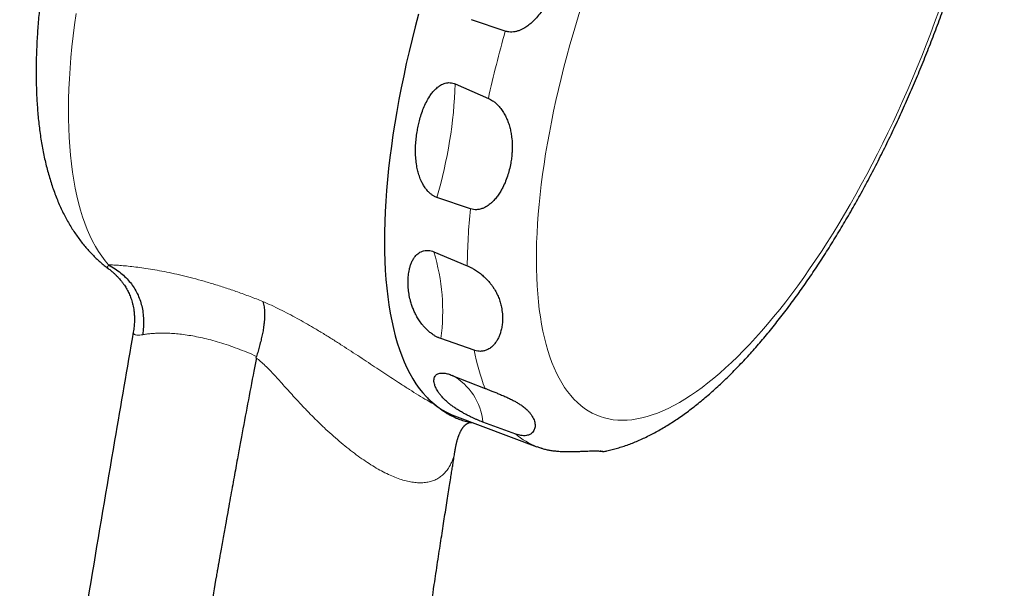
# Model space of a CAD drawing. Header units: millimetres. Extents: x 8 to 1010, y 12 to 2700.
# Tile 42 of 68: x 613 to 671, y 1722 to 1755. Entities that reach past the tile are written whole.
import ezdxf

# ---------------------------------------------------------------- set-up
doc = ezdxf.new("R2010")
doc.units = ezdxf.units.MM

msp = doc.modelspace()

# ---------------------------------------------------------------- linework, layer by layer
at = {"color": 7, "linetype": 'Continuous', "lineweight": 30}
for p, q in [((641.321, 1754.448), (639.337, 1755.12)), ((638.39, 1751.361), (640.329, 1750.514)), ((639.278, 1744.045), (637.31, 1744.715)), ((637.129, 1741.528), (639.089, 1740.71)), ((618.049, 1740.551), (618.046, 1740.553)), ((639.492, 1735.759), (637.543, 1736.441)), ((626.717, 1735.315), (626.738, 1735.403)), ((638.157, 1734.312), (640.134, 1733.53)), ((638.339, 1731.923), (643.176, 1730.115)), ((641.93, 1730.851), (640.002, 1731.559)), ((638.392, 1729.983), (638.387, 1729.96))]:
    msp.add_line(p, q, dxfattribs=at)
at = {"color": 8, "linetype": 'Continuous', "lineweight": 0, "flags": 128}
for points in [[(645.696, 1755.618), (645.493, 1754.957), (645.298, 1754.298), (645.11, 1753.641), (644.93, 1752.986), (644.758, 1752.334), (644.594, 1751.685), (644.439, 1751.039), (644.292, 1750.398), (644.153, 1749.761), (644.023, 1749.129), (643.902, 1748.502), (643.79, 1747.881), (643.686, 1747.266), (643.591, 1746.658), (643.505, 1746.057), (643.428, 1745.464), (643.36, 1744.878), (643.301, 1744.3), (643.252, 1743.732), (643.211, 1743.172), (643.18, 1742.622), (643.158, 1742.081), (643.145, 1741.551), (643.142, 1741.031), (643.148, 1740.522), (643.163, 1740.025), (643.187, 1739.539), (643.22, 1739.064), (643.263, 1738.603), (643.315, 1738.153), (643.376, 1737.717), (643.446, 1737.294), (643.525, 1736.884), (643.614, 1736.488), (643.711, 1736.106), (643.817, 1735.738), (643.931, 1735.385), (644.055, 1735.047), (644.187, 1734.723), (644.328, 1734.415), (644.477, 1734.123), (644.634, 1733.845), (644.8, 1733.584), (644.974, 1733.339), (645.156, 1733.11), (645.345, 1732.897), (645.543, 1732.701), (645.748, 1732.521), (645.96, 1732.358), (646.18, 1732.212), (646.407, 1732.083), (646.641, 1731.971), (646.882, 1731.876), (647.13, 1731.798), (647.384, 1731.738), (647.645, 1731.694), (647.911, 1731.668), (648.184, 1731.66)], [(648.184, 1731.66), (648.462, 1731.668), (648.746, 1731.694), (649.036, 1731.738), (649.331, 1731.798), (649.63, 1731.876), (649.935, 1731.971), (650.244, 1732.083), (650.558, 1732.212), (650.875, 1732.358), (651.197, 1732.521), (651.522, 1732.701), (651.851, 1732.897), (652.183, 1733.11), (652.519, 1733.339), (652.857, 1733.584), (653.198, 1733.845), (653.541, 1734.123), (653.886, 1734.415), (654.233, 1734.723), (654.582, 1735.047), (654.932, 1735.385), (655.283, 1735.738), (655.636, 1736.106), (655.989, 1736.488), (656.342, 1736.884), (656.696, 1737.294), (657.049, 1737.717), (657.403, 1738.153), (657.756, 1738.603), (658.108, 1739.064), (658.459, 1739.539), (658.809, 1740.025), (659.157, 1740.522), (659.504, 1741.031), (659.848, 1741.551), (660.191, 1742.081), (660.531, 1742.622), (660.868, 1743.172), (661.203, 1743.732), (661.534, 1744.3), (661.862, 1744.878), (662.187, 1745.464), (662.508, 1746.057), (662.824, 1746.658), (663.137, 1747.266), (663.445, 1747.881), (663.748, 1748.502), (664.047, 1749.129), (664.34, 1749.761), (664.628, 1750.398), (664.911, 1751.039), (665.188, 1751.685), (665.459, 1752.334), (665.724, 1752.986), (665.983, 1753.641), (666.236, 1754.298), (666.482, 1754.957), (666.721, 1755.618)], [(616.16, 1755.485), (616.071, 1754.825), (615.991, 1754.174), (615.922, 1753.532), (615.863, 1752.899), (615.814, 1752.276), (615.776, 1751.664), (615.747, 1751.062), (615.729, 1750.471), (615.721, 1749.891), (615.723, 1749.324), (615.736, 1748.769), (615.758, 1748.226), (615.791, 1747.697), (615.835, 1747.181), (615.888, 1746.679), (615.951, 1746.19), (616.025, 1745.717), (616.108, 1745.258), (616.202, 1744.814), (616.305, 1744.386), (616.419, 1743.973), (616.542, 1743.576), (616.675, 1743.196), (616.817, 1742.832), (616.969, 1742.484), (617.13, 1742.154), (617.301, 1741.841), (617.48, 1741.546), (617.669, 1741.268), (617.867, 1741.007), (618.073, 1740.765)]]:
    msp.add_lwpolyline(points, dxfattribs=at)
at = {"color": 7, "linetype": 'Continuous', "lineweight": 30, "flags": 128}
msp.add_lwpolyline([(636.23, 1755.438), (636.039, 1754.711), (635.856, 1753.987), (635.683, 1753.267), (635.519, 1752.552), (635.364, 1751.841), (635.219, 1751.137), (635.084, 1750.438), (634.959, 1749.745), (634.843, 1749.06), (634.737, 1748.382), (634.641, 1747.712), (634.555, 1747.05), (634.48, 1746.397), (634.414, 1745.753), (634.359, 1745.118), (634.314, 1744.494), (634.279, 1743.881), (634.254, 1743.278), (634.24, 1742.687), (634.236, 1742.107), (634.243, 1741.54), (634.26, 1740.985), (634.287, 1740.443), (634.324, 1739.914), (634.372, 1739.399), (634.43, 1738.898), (634.498, 1738.412), (634.576, 1737.94), (634.664, 1737.483), (634.762, 1737.041), (634.871, 1736.615), (634.989, 1736.205), (635.117, 1735.811), (635.255, 1735.434), (635.402, 1735.074), (635.559, 1734.73), (635.725, 1734.403), (635.901, 1734.094), (636.085, 1733.803), (636.279, 1733.53), (636.482, 1733.274), (636.693, 1733.037), (636.914, 1732.818), (637.142, 1732.618), (637.379, 1732.436), (637.624, 1732.273), (637.878, 1732.129), (638.139, 1732.004), (638.339, 1731.923)], dxfattribs=at)
at = {"color": 8, "linetype": 'Continuous', "lineweight": 0}
for centre, radius, start, end in [((708.421, 1735.438), 69.741, 164.18239, 167.51588), ((611.23, 1752.363), 27.178, 343.65579, 357.88698), ((678.007, 1740.175), 38.922, 174.29378, 179.21254), ((625.834, 1738.048), 11.819, 352.18733, 17.12427), ((652.29, 1738.241), 13.037, 190.97514, 201.18095), ((636.557, 1731.253), 3.459, 5.0757, 61.50336), ((644.657, 1734.042), 4.197, 229.48687, 249.33547)]:
    msp.add_arc(centre, radius, start, end, dxfattribs=at)
at = {"color": 7, "linetype": 'Continuous', "lineweight": 30}
for points, knots in [([(638.825, 1795.352), (638.752, 1795.351), (638.575, 1795.35), (638.295, 1795.337), (637.985, 1795.311), (637.672, 1795.274), (637.357, 1795.226), (637.04, 1795.165), (636.72, 1795.093), (636.397, 1795.008), (636.071, 1794.911), (635.743, 1794.802), (635.412, 1794.68), (635.079, 1794.544), (634.743, 1794.396), (634.405, 1794.235), (634.064, 1794.061), (633.723, 1793.873), (633.38, 1793.673), (633.037, 1793.461), (632.693, 1793.236), (632.35, 1792.999), (632.007, 1792.75), (631.665, 1792.491), (631.325, 1792.221), (630.986, 1791.94), (630.649, 1791.65), (630.314, 1791.35), (629.981, 1791.041), (629.65, 1790.723), (629.322, 1790.396), (628.995, 1790.061), (628.671, 1789.718), (628.349, 1789.366), (628.029, 1789.007), (627.711, 1788.64), (627.395, 1788.265), (627.082, 1787.883), (626.771, 1787.494), (626.461, 1787.098), (626.155, 1786.695), (625.85, 1786.285), (625.548, 1785.868), (625.247, 1785.445), (624.95, 1785.015), (624.654, 1784.58), (624.361, 1784.138), (624.071, 1783.69), (623.783, 1783.237), (623.497, 1782.778), (623.215, 1782.313), (622.934, 1781.843), (622.657, 1781.368), (622.383, 1780.888), (622.111, 1780.404), (621.842, 1779.914), (621.577, 1779.42), (621.314, 1778.922), (621.055, 1778.42), (620.799, 1777.914), (620.547, 1777.404), (620.298, 1776.891), (620.052, 1776.374), (619.81, 1775.854), (619.571, 1775.331), (619.337, 1774.806), (619.106, 1774.277), (618.879, 1773.747), (618.656, 1773.214), (618.437, 1772.679), (618.222, 1772.142), (618.012, 1771.603), (617.805, 1771.063), (617.604, 1770.522), (617.406, 1769.98), (617.213, 1769.437), (617.025, 1768.893), (616.841, 1768.348), (616.662, 1767.804), (616.488, 1767.259), (616.318, 1766.715), (616.154, 1766.17), (615.995, 1765.626), (615.84, 1765.083), (615.691, 1764.541), (615.547, 1763.999), (615.409, 1763.459), (615.275, 1762.921), (615.147, 1762.383), (615.025, 1761.848), (614.908, 1761.314), (614.796, 1760.783), (614.69, 1760.253), (614.59, 1759.726), (614.496, 1759.202), (614.408, 1758.68), (614.325, 1758.161), (614.248, 1757.645), (614.178, 1757.132), (614.113, 1756.623), (614.055, 1756.117), (614.003, 1755.614), (613.957, 1755.115), (613.918, 1754.619), (613.885, 1754.127), (613.859, 1753.64), (613.84, 1753.156), (613.827, 1752.676), (613.821, 1752.201), (613.822, 1751.73), (613.831, 1751.263), (613.846, 1750.801), (613.87, 1750.344), (613.9, 1749.891), (613.939, 1749.443), (613.985, 1749), (614.04, 1748.563), (614.103, 1748.131), (614.175, 1747.705), (614.255, 1747.285), (614.344, 1746.872), (614.442, 1746.467), (614.549, 1746.069), (614.664, 1745.68), (614.789, 1745.299), (614.922, 1744.929), (615.064, 1744.569), (615.214, 1744.219), (615.373, 1743.881), (615.539, 1743.554), (615.712, 1743.239), (615.893, 1742.936), (616.081, 1742.645), (616.275, 1742.365), (616.476, 1742.097), (616.684, 1741.841), (616.898, 1741.597), (617.117, 1741.364), (617.343, 1741.142), (617.574, 1740.931), (617.808, 1740.733), (617.969, 1740.609), (618.048, 1740.549)], [0, 0, 0, 0, 0.004247, 0.010199, 0.016207, 0.022295, 0.02847, 0.034739, 0.041109, 0.047584, 0.054171, 0.060872, 0.067689, 0.074621, 0.081665, 0.088818, 0.09607, 0.103414, 0.110837, 0.118327, 0.125871, 0.133456, 0.141069, 0.148699, 0.156337, 0.163972, 0.171598, 0.179209, 0.186803, 0.194376, 0.201927, 0.209456, 0.216961, 0.224442, 0.231901, 0.239337, 0.246751, 0.254145, 0.261518, 0.268872, 0.276207, 0.283526, 0.290828, 0.298114, 0.305386, 0.312644, 0.319889, 0.327122, 0.334344, 0.341555, 0.348756, 0.355948, 0.363131, 0.370306, 0.377474, 0.384635, 0.391789, 0.398938, 0.406081, 0.413219, 0.420353, 0.427483, 0.434609, 0.441732, 0.448852, 0.45597, 0.463086, 0.4702, 0.477313, 0.484425, 0.491537, 0.498648, 0.50576, 0.512872, 0.519985, 0.527099, 0.534214, 0.541332, 0.548452, 0.555575, 0.5627, 0.56983, 0.576963, 0.5841, 0.591243, 0.59839, 0.605544, 0.612704, 0.61987, 0.627044, 0.634226, 0.641416, 0.648615, 0.655824, 0.663044, 0.670274, 0.677517, 0.684772, 0.692041, 0.699324, 0.706623, 0.713937, 0.721269, 0.728619, 0.735988, 0.743377, 0.750787, 0.758219, 0.765675, 0.773153, 0.780657, 0.788185, 0.795738, 0.803315, 0.810917, 0.818541, 0.826185, 0.833846, 0.841519, 0.849198, 0.856873, 0.864534, 0.872168, 0.879764, 0.887308, 0.894785, 0.902181, 0.909484, 0.916683, 0.92377, 0.930739, 0.937588, 0.944315, 0.950923, 0.957416, 0.963798, 0.970077, 0.976259, 0.982352, 0.988364, 0.994302, 1, 1, 1, 1]), ([(647.053, 1729.827), (647.129, 1729.842), (647.309, 1729.876), (647.591, 1729.943), (647.903, 1730.028), (648.217, 1730.125), (648.535, 1730.235), (648.855, 1730.358), (649.177, 1730.493), (649.502, 1730.641), (649.828, 1730.801), (650.156, 1730.975), (650.486, 1731.16), (650.816, 1731.358), (651.146, 1731.567), (651.476, 1731.788), (651.806, 1732.021), (652.136, 1732.264), (652.465, 1732.517), (652.793, 1732.781), (653.12, 1733.055), (653.446, 1733.339), (653.77, 1733.631), (654.093, 1733.934), (654.415, 1734.245), (654.735, 1734.565), (655.054, 1734.893), (655.372, 1735.231), (655.688, 1735.576), (656.002, 1735.929), (656.315, 1736.291), (656.627, 1736.66), (656.937, 1737.037), (657.245, 1737.422), (657.551, 1737.814), (657.856, 1738.213), (658.159, 1738.619), (658.46, 1739.033), (658.76, 1739.453), (659.057, 1739.88), (659.353, 1740.313), (659.646, 1740.752), (659.937, 1741.198), (660.226, 1741.65), (660.513, 1742.108), (660.797, 1742.571), (661.079, 1743.04), (661.358, 1743.515), (661.635, 1743.994), (661.909, 1744.479), (662.181, 1744.968), (662.449, 1745.462), (662.715, 1745.961), (662.977, 1746.464), (663.237, 1746.971), (663.493, 1747.482), (663.746, 1747.997), (663.996, 1748.515), (664.242, 1749.037), (664.485, 1749.561), (664.724, 1750.089), (664.96, 1750.62), (665.191, 1751.153), (665.419, 1751.689), (665.643, 1752.227), (665.863, 1752.766), (666.079, 1753.308), (666.291, 1753.851), (666.498, 1754.396), (666.702, 1754.942), (666.9, 1755.489), (667.095, 1756.036), (667.284, 1756.585), (667.469, 1757.133), (667.65, 1757.682), (667.826, 1758.231), (667.996, 1758.779), (668.162, 1759.328), (668.323, 1759.875), (668.479, 1760.422), (668.63, 1760.968), (668.776, 1761.513), (668.916, 1762.056), (669.051, 1762.598), (669.181, 1763.138), (669.305, 1763.676), (669.424, 1764.212), (669.538, 1764.745), (669.645, 1765.277), (669.748, 1765.805), (669.844, 1766.331), (669.935, 1766.854), (670.02, 1767.373), (670.099, 1767.89), (670.172, 1768.403), (670.239, 1768.912), (670.3, 1769.417), (670.355, 1769.919), (670.404, 1770.416), (670.447, 1770.91), (670.483, 1771.399), (670.513, 1771.883), (670.537, 1772.363), (670.554, 1772.839), (670.565, 1773.309), (670.569, 1773.775), (670.566, 1774.235), (670.556, 1774.691), (670.54, 1775.141), (670.516, 1775.586), (670.485, 1776.025), (670.447, 1776.458), (670.402, 1776.886), (670.349, 1777.307), (670.288, 1777.723), (670.219, 1778.132), (670.143, 1778.534), (670.059, 1778.93), (669.966, 1779.318), (669.865, 1779.699), (669.756, 1780.071), (669.638, 1780.435), (669.512, 1780.789), (669.379, 1781.134), (669.237, 1781.47), (669.086, 1781.794), (668.96, 1782.049), (668.88, 1782.194), (668.857, 1782.236)], [0, 0, 0, 0, 0.005332, 0.012596, 0.019972, 0.027462, 0.035064, 0.042776, 0.050591, 0.058503, 0.066501, 0.074574, 0.082712, 0.090902, 0.099131, 0.10739, 0.115668, 0.123955, 0.132245, 0.140529, 0.148804, 0.157065, 0.165311, 0.173539, 0.181749, 0.189939, 0.19811, 0.206262, 0.214395, 0.222509, 0.230605, 0.238684, 0.246746, 0.254792, 0.262823, 0.270839, 0.278842, 0.286832, 0.294809, 0.302775, 0.31073, 0.318675, 0.32661, 0.334536, 0.342453, 0.350363, 0.358265, 0.36616, 0.374048, 0.381931, 0.389808, 0.39768, 0.405547, 0.413409, 0.421268, 0.429123, 0.436974, 0.444822, 0.452668, 0.460512, 0.468353, 0.476192, 0.48403, 0.491867, 0.499703, 0.507538, 0.515373, 0.523208, 0.531043, 0.538879, 0.546715, 0.554552, 0.56239, 0.57023, 0.578072, 0.585915, 0.593762, 0.60161, 0.609462, 0.617318, 0.625177, 0.63304, 0.640908, 0.64878, 0.656658, 0.664541, 0.672431, 0.680327, 0.688229, 0.69614, 0.704058, 0.711985, 0.719921, 0.727866, 0.735822, 0.743789, 0.751767, 0.759758, 0.767761, 0.775779, 0.783811, 0.791858, 0.799921, 0.808001, 0.816099, 0.824215, 0.832351, 0.840506, 0.848681, 0.856876, 0.865093, 0.873329, 0.881585, 0.88986, 0.898151, 0.906456, 0.914772, 0.923093, 0.931413, 0.939721, 0.94801, 0.956268, 0.964484, 0.972645, 0.980738, 0.98875, 0.996669, 1, 1, 1, 1]), ([(644.301, 1757.307), (644.251, 1757.164), (644.15, 1756.879), (643.971, 1756.483), (643.779, 1756.114), (643.573, 1755.774), (643.342, 1755.452), (643.106, 1755.177), (642.872, 1754.947), (642.645, 1754.762), (642.429, 1754.623), (642.233, 1754.525), (642.062, 1754.459), (641.886, 1754.413), (641.707, 1754.392), (641.515, 1754.396), (641.39, 1754.429), (641.321, 1754.448)], [0, 0, 0, 0, 0.100199, 0.200392, 0.287763, 0.375371, 0.462849, 0.550042, 0.614919, 0.679897, 0.744623, 0.785684, 0.826828, 0.867813, 0.908917, 0.94999, 1, 1, 1, 1]), ([(636.152, 1748.556), (636.171, 1748.663), (636.209, 1748.877), (636.289, 1749.217), (636.391, 1749.574), (636.525, 1749.946), (636.688, 1750.303), (636.861, 1750.602), (637.036, 1750.846), (637.205, 1751.037), (637.37, 1751.181), (637.524, 1751.283), (637.657, 1751.352), (637.797, 1751.403), (637.942, 1751.431), (638.09, 1751.437), (638.24, 1751.415), (638.34, 1751.382), (638.389, 1751.361), (638.39, 1751.361)], [0, 0, 0, 0, 0.080051, 0.1601, 0.25746, 0.355054, 0.452474, 0.549596, 0.613636, 0.677761, 0.741634, 0.779501, 0.817438, 0.855227, 0.891179, 0.927099, 0.963232, 0.999349, 1, 1, 1, 1]), ([(640.329, 1750.514), (640.371, 1750.494), (640.455, 1750.455), (640.596, 1750.367), (640.749, 1750.251), (640.889, 1750.117), (641.004, 1749.988), (641.128, 1749.829), (641.263, 1749.62), (641.396, 1749.361), (641.503, 1749.093), (641.588, 1748.817), (641.652, 1748.534), (641.703, 1748.198), (641.731, 1747.808), (641.723, 1747.424), (641.696, 1747.09), (641.668, 1746.904), (641.654, 1746.806)], [0, 0, 0, 0, 0.031939, 0.064425, 0.110642, 0.158096, 0.191373, 0.22466, 0.292987, 0.35949, 0.42674, 0.497444, 0.568271, 0.639035, 0.74915, 0.859292, 0.926284, 1, 1, 1, 1]), ([(637.31, 1744.715), (637.278, 1744.726), (637.198, 1744.756), (637.073, 1744.825), (636.927, 1744.93), (636.784, 1745.065), (636.641, 1745.237), (636.513, 1745.432), (636.388, 1745.673), (636.277, 1745.95), (636.188, 1746.259), (636.12, 1746.6), (636.073, 1746.972), (636.054, 1747.373), (636.063, 1747.771), (636.094, 1748.166), (636.133, 1748.427), (636.152, 1748.556)], [0, 0, 0, 0, 0.02328, 0.05918, 0.095105, 0.140576, 0.186118, 0.239608, 0.293161, 0.367368, 0.441867, 0.516273, 0.612736, 0.709451, 0.806381, 0.903336, 1, 1, 1, 1]), ([(641.654, 1746.806), (641.631, 1746.678), (641.584, 1746.422), (641.479, 1746.042), (641.347, 1745.666), (641.201, 1745.342), (641.052, 1745.07), (640.907, 1744.846), (640.744, 1744.633), (640.586, 1744.464), (640.442, 1744.336), (640.319, 1744.242), (640.187, 1744.159), (640.031, 1744.081), (639.846, 1744.018), (639.649, 1743.989), (639.461, 1743.997), (639.342, 1744.023), (639.282, 1744.044), (639.278, 1744.045)], [0, 0, 0, 0, 0.0971762, 0.1943475, 0.2932701, 0.3921703, 0.4571767, 0.5221718, 0.5885524, 0.654903, 0.6928697, 0.7308295, 0.7696791, 0.8085151, 0.8603361, 0.9134885, 0.9546937, 0.9970072, 1, 1, 1, 1]), ([(635.634, 1739.419), (635.627, 1739.541), (635.613, 1739.786), (635.634, 1740.148), (635.683, 1740.453), (635.749, 1740.703), (635.821, 1740.899), (635.914, 1741.085), (636.02, 1741.239), (636.133, 1741.364), (636.25, 1741.46), (636.382, 1741.537), (636.532, 1741.59), (636.684, 1741.613), (636.831, 1741.608), (636.975, 1741.584), (637.076, 1741.547), (637.129, 1741.528)], [0, 0, 0, 0, 0.119699, 0.239496, 0.359118, 0.430321, 0.501697, 0.572944, 0.643969, 0.694259, 0.744627, 0.794798, 0.842997, 0.891114, 0.925796, 0.960453, 1, 1, 1, 1]), ([(618.044, 1740.552), (618.104, 1740.505), (618.218, 1740.418), (618.371, 1740.285), (618.501, 1740.162), (618.613, 1740.048), (618.708, 1739.943), (618.787, 1739.849), (618.85, 1739.77), (618.904, 1739.699), (618.952, 1739.633), (619.009, 1739.551), (619.074, 1739.449), (619.145, 1739.329), (619.208, 1739.21), (619.271, 1739.082), (619.328, 1738.948), (619.383, 1738.806), (619.434, 1738.652), (619.477, 1738.496), (619.514, 1738.333), (619.545, 1738.157), (619.57, 1737.951), (619.585, 1737.714), (619.584, 1737.445), (619.564, 1737.143), (619.531, 1736.931), (619.514, 1736.82)], [0, 0, 0, 0, 0.059277, 0.111146, 0.15615, 0.194741, 0.230817, 0.259798, 0.28216, 0.299668, 0.31751, 0.336351, 0.368184, 0.402992, 0.440714, 0.475682, 0.511022, 0.54694, 0.583661, 0.622518, 0.65644, 0.696562, 0.743054, 0.796187, 0.856349, 0.924065, 1, 1, 1, 1]), ([(618.073, 1740.765), (618.199, 1740.691), (618.446, 1740.545), (618.783, 1740.293), (619.085, 1740.022), (619.347, 1739.729), (619.572, 1739.416), (619.759, 1739.083), (619.907, 1738.729), (620.017, 1738.355), (620.088, 1737.961), (620.12, 1737.547), (620.117, 1737.113), (620.084, 1736.82), (620.067, 1736.669)], [0, 0, 0, 0, 0.092024, 0.179496, 0.263148, 0.343815, 0.422431, 0.5, 0.577569, 0.656185, 0.736852, 0.820504, 0.907976, 1, 1, 1, 1]), ([(639.089, 1740.71), (639.131, 1740.691), (639.232, 1740.648), (639.393, 1740.563), (639.551, 1740.469), (639.689, 1740.377), (639.807, 1740.292), (639.921, 1740.202), (640.063, 1740.081), (640.225, 1739.927), (640.387, 1739.747), (640.525, 1739.573), (640.665, 1739.371), (640.803, 1739.131), (640.931, 1738.853), (641.029, 1738.57), (641.109, 1738.253), (641.135, 1738.031), (641.149, 1737.904)], [0, 0, 0, 0, 0.031784, 0.075227, 0.119891, 0.152382, 0.184885, 0.218486, 0.252095, 0.31701, 0.382827, 0.440072, 0.497616, 0.590851, 0.684121, 0.779612, 0.875114, 1, 1, 1, 1]), ([(637.543, 1736.441), (637.507, 1736.455), (637.422, 1736.486), (637.287, 1736.552), (637.123, 1736.648), (636.947, 1736.772), (636.771, 1736.922), (636.614, 1737.077), (636.451, 1737.263), (636.289, 1737.479), (636.138, 1737.724), (636.012, 1737.968), (635.908, 1738.21), (635.822, 1738.451), (635.742, 1738.733), (635.672, 1739.056), (635.647, 1739.298), (635.634, 1739.419)], [0, 0, 0, 0, 0.026817, 0.0628027, 0.0988141, 0.1501612, 0.2016188, 0.2524757, 0.3033785, 0.3804467, 0.4578155, 0.5350903, 0.6116881, 0.6883625, 0.7649985, 0.8824935, 1, 1, 1, 1]), ([(627.112, 1738.616), (627.126, 1738.567), (627.153, 1738.472), (627.182, 1738.313), (627.201, 1738.151), (627.21, 1738.011), (627.213, 1737.897), (627.213, 1737.812), (627.211, 1737.727), (627.207, 1737.642), (627.202, 1737.556), (627.195, 1737.47), (627.187, 1737.385), (627.17, 1737.226), (627.136, 1736.99), (627.077, 1736.67), (627.005, 1736.349), (626.923, 1736.03), (626.834, 1735.714), (626.77, 1735.505), (626.738, 1735.402)], [0, 0, 0, 0, 0.07635, 0.147819, 0.214941, 0.278205, 0.308532, 0.338055, 0.36682, 0.39487, 0.422245, 0.448981, 0.475111, 0.500665, 0.590613, 0.677182, 0.761086, 0.842759, 0.922395, 1, 1, 1, 1]), ([(641.149, 1737.904), (641.154, 1737.814), (641.165, 1737.634), (641.151, 1737.362), (641.114, 1737.091), (641.055, 1736.845), (640.98, 1736.626), (640.893, 1736.433), (640.784, 1736.248), (640.669, 1736.101), (640.559, 1735.989), (640.461, 1735.908), (640.353, 1735.835), (640.221, 1735.768), (640.059, 1735.715), (639.88, 1735.692), (639.705, 1735.703), (639.579, 1735.73), (639.508, 1735.753), (639.492, 1735.759)], [0, 0, 0, 0, 0.089141, 0.178278, 0.268724, 0.359156, 0.42783, 0.496493, 0.566615, 0.636704, 0.676348, 0.715985, 0.756542, 0.797084, 0.850369, 0.905009, 0.945972, 0.987987, 1, 1, 1, 1]), ([(619.517, 1736.819), (619.149, 1734.704), (618.302, 1729.833), (617.018, 1722.199), (615.657, 1713.918), (614.332, 1705.63), (613.049, 1697.385), (611.809, 1689.183), (610.61, 1681.024), (609.445, 1672.859), (608.307, 1664.639), (607.197, 1656.364), (606.116, 1648.034), (605.071, 1639.699), (604.06, 1631.359), (603.092, 1623.065), (602.163, 1614.816), (601.275, 1606.613), (600.453, 1598.74), (599.943, 1593.6), (599.705, 1591.196)], [0, 0, 0, 0, 0.0438675, 0.1009904, 0.1581165, 0.2152454, 0.2723763, 0.3284886, 0.3846017, 0.4407151, 0.4968283, 0.5539608, 0.6110918, 0.6682208, 0.725347, 0.78247, 0.838569, 0.8946638, 0.9507536, 1, 1, 1, 1]), ([(626.728, 1735.312), (626.68, 1735.056), (626.389, 1733.515), (626.098, 1731.973), (625.854, 1730.687)], [0, 0, 0, 0, 0.165921, 1, 1, 1, 1]), ([(637.394, 1733.313), (637.349, 1733.384), (637.26, 1733.527), (637.185, 1733.713), (637.145, 1733.872), (637.133, 1734.003), (637.148, 1734.127), (637.189, 1734.227), (637.25, 1734.305), (637.324, 1734.363), (637.421, 1734.405), (637.541, 1734.429), (637.669, 1734.431), (637.8, 1734.416), (637.918, 1734.391), (638.038, 1734.356), (638.117, 1734.327), (638.157, 1734.312)], [0, 0, 0, 0, 0.128701, 0.257384, 0.341804, 0.426426, 0.510894, 0.595103, 0.652344, 0.709667, 0.766765, 0.819342, 0.871821, 0.906428, 0.941008, 0.970506, 1, 1, 1, 1]), ([(636.705, 1733.026), (636.774, 1732.954), (636.941, 1732.778), (637.122, 1732.632), (637.229, 1732.546)], [0, 0, 0, 0, 0.412049, 1, 1, 1, 1]), ([(640.002, 1731.559), (639.952, 1731.577), (639.853, 1731.615), (639.693, 1731.68), (639.532, 1731.75), (639.356, 1731.83), (639.171, 1731.92), (638.983, 1732.016), (638.781, 1732.127), (638.572, 1732.251), (638.363, 1732.386), (638.177, 1732.519), (637.995, 1732.662), (637.818, 1732.817), (637.653, 1732.984), (637.51, 1733.149), (637.432, 1733.258), (637.394, 1733.313)], [0, 0, 0, 0, 0.036799, 0.073614, 0.111864, 0.150155, 0.200726, 0.25162, 0.302395, 0.377873, 0.453713, 0.529791, 0.605594, 0.704071, 0.802721, 0.901436, 1, 1, 1, 1]), ([(640.134, 1733.53), (640.161, 1733.52), (640.246, 1733.486), (640.397, 1733.426), (640.6, 1733.346), (640.819, 1733.258), (641.056, 1733.161), (641.292, 1733.06), (641.52, 1732.956), (641.731, 1732.853), (641.925, 1732.75), (642.102, 1732.645), (642.286, 1732.525), (642.468, 1732.387), (642.631, 1732.239), (642.764, 1732.095), (642.83, 1732.003), (642.863, 1731.956)], [0, 0, 0, 0, 0.02011, 0.062988, 0.1071, 0.162734, 0.219963, 0.285673, 0.352534, 0.420806, 0.48911, 0.559172, 0.629247, 0.729211, 0.829735, 0.914741, 1, 1, 1, 1]), ([(637.229, 1732.546), (637.358, 1732.448), (637.616, 1732.253), (637.974, 1732.026), (638.3, 1731.853), (638.589, 1731.727), (638.899, 1731.625), (639.157, 1731.561), (639.32, 1731.545), (639.363, 1731.54)], [0, 0, 0, 0, 0.199152, 0.398286, 0.531657, 0.665051, 0.798405, 0.946318, 1, 1, 1, 1]), ([(642.863, 1731.956), (642.891, 1731.912), (642.948, 1731.822), (643.009, 1731.684), (643.051, 1731.545), (643.07, 1731.412), (643.068, 1731.285), (643.045, 1731.167), (642.999, 1731.054), (642.936, 1730.965), (642.865, 1730.899), (642.798, 1730.852), (642.719, 1730.811), (642.615, 1730.777), (642.482, 1730.755), (642.326, 1730.756), (642.165, 1730.78), (642.037, 1730.813), (641.957, 1730.842), (641.93, 1730.851)], [0, 0, 0, 0, 0.081552, 0.163102, 0.245626, 0.328142, 0.400286, 0.472418, 0.546079, 0.619708, 0.660955, 0.702194, 0.744381, 0.786553, 0.841248, 0.897321, 0.938039, 0.979755, 1, 1, 1, 1]), ([(638.391, 1729.959), (638.396, 1729.992), (638.408, 1730.065), (638.427, 1730.164), (638.444, 1730.25), (638.459, 1730.314), (638.472, 1730.369), (638.485, 1730.419), (638.499, 1730.471), (638.514, 1730.526), (638.53, 1730.578), (638.544, 1730.623), (638.557, 1730.664), (638.573, 1730.708), (638.591, 1730.758), (638.611, 1730.809), (638.63, 1730.855), (638.645, 1730.89), (638.658, 1730.918), (638.67, 1730.945), (638.686, 1730.979), (638.706, 1731.017), (638.726, 1731.055), (638.743, 1731.085), (638.755, 1731.107), (638.768, 1731.127), (638.782, 1731.15), (638.798, 1731.174), (638.814, 1731.198), (638.829, 1731.219), (638.842, 1731.237), (638.854, 1731.253), (638.868, 1731.27), (638.884, 1731.29), (638.906, 1731.315), (638.926, 1731.337), (638.944, 1731.355), (638.958, 1731.369), (638.969, 1731.379), (638.979, 1731.388), (638.991, 1731.399), (639.005, 1731.411), (639.023, 1731.425), (639.043, 1731.44), (639.063, 1731.454), (639.082, 1731.466), (639.1, 1731.477), (639.115, 1731.485), (639.128, 1731.492), (639.139, 1731.497), (639.15, 1731.503), (639.162, 1731.507), (639.174, 1731.512), (639.195, 1731.52), (639.223, 1731.529), (639.253, 1731.535), (639.278, 1731.539), (639.296, 1731.54), (639.307, 1731.541), (639.319, 1731.54), (639.328, 1731.54), (639.329, 1731.54), (639.33, 1731.539)], [0, 0, 0, 0, 0.013778, 0.030578, 0.04421, 0.055682, 0.065794, 0.074857, 0.085295, 0.097581, 0.109184, 0.118143, 0.127252, 0.137239, 0.149609, 0.164746, 0.176725, 0.186028, 0.193226, 0.201272, 0.210629, 0.225141, 0.240011, 0.25092, 0.258101, 0.266407, 0.275977, 0.287551, 0.300502, 0.311084, 0.318815, 0.328228, 0.337808, 0.349874, 0.366002, 0.383954, 0.397116, 0.407229, 0.415341, 0.423531, 0.43187, 0.446306, 0.46276, 0.482081, 0.501745, 0.521463, 0.540616, 0.556402, 0.569601, 0.582386, 0.595209, 0.608368, 0.62227, 0.638359, 0.689576, 0.736924, 0.785959, 0.829294, 0.869719, 0.910842, 0.957864, 1, 1, 1, 1]), ([(625.854, 1730.687), (625.831, 1730.558), (625.781, 1730.284), (625.702, 1729.853), (625.615, 1729.381), (625.522, 1728.866), (625.421, 1728.314), (625.314, 1727.725), (625.2, 1727.098), (625.08, 1726.432), (624.947, 1725.694), (624.802, 1724.882), (624.688, 1724.245), (624.614, 1723.827), (624.582, 1723.644), (624.549, 1723.46), (624.516, 1723.273), (624.483, 1723.084), (624.45, 1722.894), (624.418, 1722.714), (624.281, 1721.933), (624.001, 1720.33), (623.584, 1717.907), (623.14, 1715.28), (622.654, 1712.367), (622.128, 1709.142), (621.561, 1705.593), (621.002, 1702.015), (620.463, 1698.479), (619.945, 1695), (619.449, 1691.595), (618.916, 1687.851), (618.532, 1685.079), (618.286, 1683.274), (618.219, 1682.788), (618.157, 1682.326), (618.087, 1681.81), (618.009, 1681.232), (617.913, 1680.517), (617.809, 1679.731), (617.695, 1678.869), (617.576, 1677.968), (617.453, 1677.025), (617.327, 1676.048), (617.197, 1675.036), (617.065, 1674.001), (616.934, 1672.963), (616.807, 1671.944), (616.685, 1670.963), (616.568, 1670.019), (616.457, 1669.121), (616.352, 1668.267), (616.253, 1667.459), (616.159, 1666.696), (616.099, 1666.203), (616.07, 1665.964)], [0, 0, 0, 0, 0.006052, 0.01275, 0.020094, 0.028084, 0.03672, 0.045831, 0.055565, 0.065923, 0.076903, 0.08994, 0.103759, 0.106565, 0.109402, 0.112268, 0.115165, 0.118091, 0.121048, 0.124035, 0.12648, 0.15741, 0.198649, 0.239193, 0.279551, 0.334046, 0.388954, 0.444273, 0.5, 0.552864, 0.605411, 0.657644, 0.726108, 0.733606, 0.741096, 0.74858, 0.754953, 0.764913, 0.775336, 0.787976, 0.801238, 0.815124, 0.829634, 0.844769, 0.860244, 0.876342, 0.892578, 0.90815, 0.923354, 0.937866, 0.951684, 0.964807, 0.977234, 0.988966, 1, 1, 1, 1]), ([(643.176, 1730.116), (643.243, 1730.09), (643.315, 1730.062), (643.39, 1730.039), (643.396, 1730.037)], [0, 0, 0, 0, 0.913396, 1, 1, 1, 1]), ([(636.696, 1718.921), (636.754, 1719.315), (636.905, 1720.354), (637.093, 1721.612), (637.256, 1722.696), (637.355, 1723.35), (637.452, 1723.988), (637.546, 1724.6), (637.636, 1725.184), (637.722, 1725.74), (637.808, 1726.286), (637.891, 1726.821), (637.973, 1727.341), (638.05, 1727.827), (638.117, 1728.249), (638.175, 1728.613), (638.224, 1728.922), (638.27, 1729.207), (638.308, 1729.446), (638.338, 1729.636), (638.361, 1729.775), (638.377, 1729.874), (638.387, 1729.939), (638.392, 1729.968), (638.394, 1729.982), (638.394, 1729.983)], [0, 0, 0, 0, 0.10676, 0.281337, 0.340951, 0.400761, 0.458601, 0.513919, 0.566714, 0.616986, 0.664736, 0.714943, 0.76202, 0.805969, 0.84679, 0.876668, 0.904614, 0.930629, 0.954284, 0.96943, 0.982048, 0.992138, 0.996235, 0.999884, 1, 1, 1, 1]), ([(643.396, 1730.038), (643.415, 1730.031), (643.484, 1730.007), (643.628, 1729.968), (643.826, 1729.923), (644.02, 1729.89), (644.187, 1729.869), (644.377, 1729.849), (644.577, 1729.836), (644.783, 1729.828), (644.954, 1729.826), (645.118, 1729.826), (645.312, 1729.829), (645.527, 1729.835), (645.756, 1729.844), (645.968, 1729.853), (646.171, 1729.861), (646.364, 1729.867), (646.479, 1729.867), (646.536, 1729.868)], [0, 0, 0, 0, 0.0140384, 0.0509558, 0.0999302, 0.1502489, 0.1839971, 0.2177541, 0.2868976, 0.3343299, 0.3817738, 0.430081, 0.4783945, 0.5605824, 0.6427933, 0.7265713, 0.8103584, 0.9050097, 1, 1, 1, 1]), ([(646.536, 1729.868), (646.581, 1729.867), (646.672, 1729.867), (646.788, 1729.863), (646.887, 1729.856), (646.965, 1729.848), (647.019, 1729.84), (647.048, 1729.834), (647.051, 1729.831), (647.051, 1729.831)], [0, 0, 0, 0, 0.163643, 0.327282, 0.492733, 0.65817, 0.810399, 0.962604, 1, 1, 1, 1]), ([(647.04, 1729.827), (647.039, 1729.827), (647.035, 1729.826), (647.011, 1729.829), (646.973, 1729.835), (646.928, 1729.844), (646.888, 1729.853), (646.873, 1729.857)], [0, 0, 0, 0, 0.0795506, 0.3290332, 0.5784699, 0.8336219, 1, 1, 1, 1])]:
    msp.add_open_spline(points, degree=3, knots=knots, dxfattribs=at)
at = {"color": 8, "linetype": 'Continuous', "lineweight": 0}
for points, knots in [([(618.046, 1740.553), (618.043, 1740.555), (618.019, 1740.567), (618.007, 1740.605), (618.014, 1740.67), (618.053, 1740.733), (618.073, 1740.765)], [0, 0, 0, 0, 0.047226, 0.363415, 0.680956, 1, 1, 1, 1]), ([(618.073, 1740.765), (618.174, 1740.762), (618.375, 1740.754), (618.727, 1740.731), (619.116, 1740.698), (619.544, 1740.652), (620.009, 1740.593), (620.513, 1740.517), (621.052, 1740.423), (621.624, 1740.311), (622.224, 1740.179), (622.851, 1740.026), (623.506, 1739.85), (624.188, 1739.651), (624.895, 1739.427), (625.621, 1739.18), (626.359, 1738.912), (626.861, 1738.715), (627.112, 1738.616)], [0, 0, 0, 0, 0.0602789, 0.1205614, 0.1810177, 0.2418147, 0.3031212, 0.365125, 0.4277211, 0.490397, 0.5530093, 0.615808, 0.6789757, 0.7427008, 0.8070811, 0.8715768, 0.9358013, 1, 1, 1, 1]), ([(627.112, 1738.616), (627.278, 1738.543), (627.611, 1738.396), (628.114, 1738.154), (628.617, 1737.899), (629.114, 1737.633), (629.604, 1737.359), (630.119, 1737.059), (630.657, 1736.736), (631.215, 1736.39), (631.757, 1736.045), (632.284, 1735.704), (632.797, 1735.367), (633.297, 1735.037), (633.784, 1734.713), (634.258, 1734.4), (634.719, 1734.097), (635.202, 1733.782), (635.707, 1733.459), (636.231, 1733.133), (636.739, 1732.826), (637.066, 1732.639), (637.229, 1732.546)], [0, 0, 0, 0, 0.044042, 0.088212, 0.132268, 0.175782, 0.218918, 0.261922, 0.313391, 0.36456, 0.415221, 0.46531, 0.515116, 0.564724, 0.614194, 0.66344, 0.712204, 0.760582, 0.820669, 0.880502, 0.940236, 1, 1, 1, 1]), ([(620.067, 1736.669), (620.012, 1736.66), (619.903, 1736.642), (619.772, 1736.641), (619.667, 1736.654), (619.589, 1736.682), (619.537, 1736.722), (619.511, 1736.768), (619.514, 1736.803), (619.515, 1736.82)], [0, 0, 0, 0, 0.146383, 0.291632, 0.436478, 0.581591, 0.727092, 0.872089, 1, 1, 1, 1]), ([(626.738, 1735.402), (626.551, 1735.484), (626.179, 1735.649), (625.629, 1735.865), (625.09, 1736.059), (624.566, 1736.227), (624.06, 1736.369), (623.574, 1736.487), (623.11, 1736.582), (622.665, 1736.655), (622.243, 1736.709), (621.845, 1736.744), (621.474, 1736.763), (621.133, 1736.766), (620.82, 1736.757), (620.538, 1736.736), (620.283, 1736.707), (620.139, 1736.682), (620.067, 1736.669)], [0, 0, 0, 0, 0.062653, 0.125289, 0.188127, 0.250836, 0.313069, 0.375003, 0.436907, 0.499037, 0.561662, 0.624509, 0.687101, 0.749519, 0.811888, 0.874299, 0.936941, 1, 1, 1, 1]), ([(638.387, 1729.96), (638.374, 1729.88), (638.34, 1729.683), (638.257, 1729.403), (638.14, 1729.115), (637.997, 1728.858), (637.829, 1728.632), (637.637, 1728.439), (637.422, 1728.28), (637.185, 1728.156), (636.926, 1728.067), (636.645, 1728.012), (636.343, 1727.994), (636.021, 1728.012), (635.681, 1728.066), (635.324, 1728.156), (634.953, 1728.282), (634.568, 1728.441), (634.172, 1728.634), (633.763, 1728.859), (633.344, 1729.116), (632.914, 1729.404), (632.477, 1729.721), (632.035, 1730.064), (631.592, 1730.43), (631.147, 1730.819), (630.703, 1731.227), (630.26, 1731.653), (629.823, 1732.093), (629.394, 1732.54), (629.01, 1732.954), (628.67, 1733.328), (628.373, 1733.659), (628.082, 1733.982), (627.799, 1734.291), (627.525, 1734.584), (627.255, 1734.856), (626.989, 1735.104), (626.808, 1735.249), (626.72, 1735.32)], [0, 0, 0, 0, 0.020857, 0.051083, 0.08175, 0.112762, 0.143872, 0.174967, 0.206095, 0.237292, 0.268593, 0.300036, 0.331658, 0.36337, 0.395049, 0.426667, 0.458149, 0.489429, 0.520502, 0.551435, 0.582296, 0.61306, 0.643598, 0.673708, 0.703335, 0.732479, 0.76119, 0.789433, 0.817069, 0.84382, 0.869606, 0.888299, 0.906458, 0.923968, 0.940709, 0.9566, 0.971749, 0.986258, 1, 1, 1, 1])]:
    msp.add_open_spline(points, degree=3, knots=knots, dxfattribs=at)

doc.saveas('drawing.dxf')
